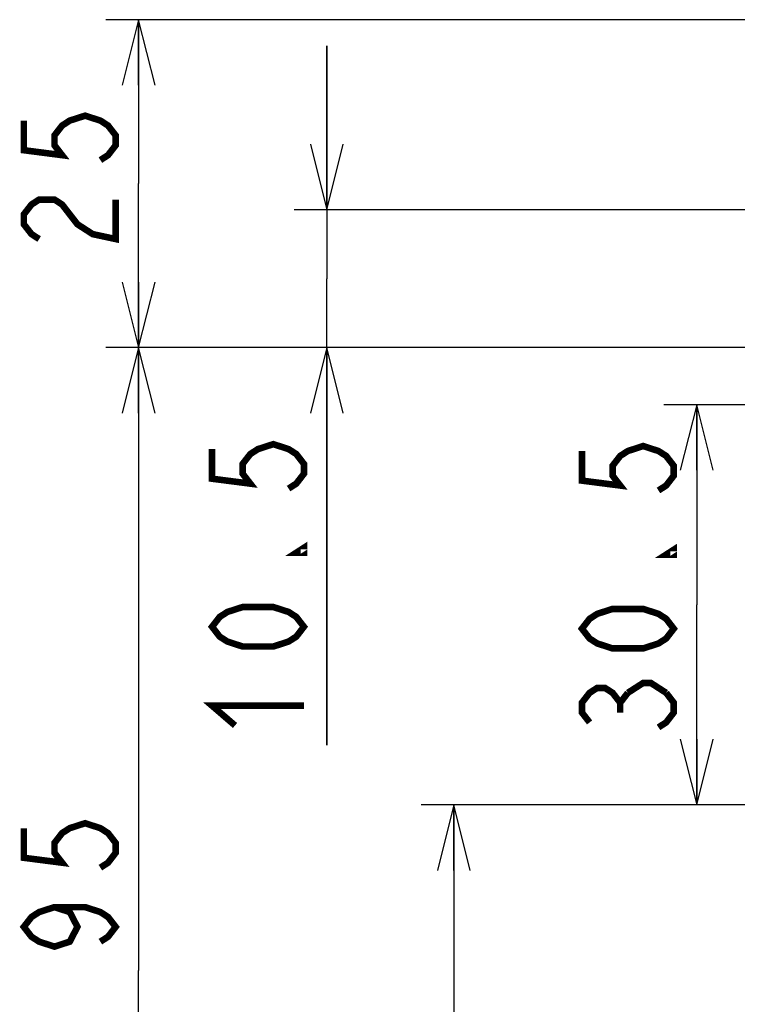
# Model space of a CAD drawing. Extents: x 29 to 410, y 33 to 287.
# Tile 22 of 33: x 212 to 234, y 128 to 158. Entities that reach past the tile are written whole.
import ezdxf

# ---------------------------------------------------------------- set-up
doc = ezdxf.new("R2010")
doc.units = 0
doc.header["$LTSCALE"] = 23.1
doc.layers.get('0').update_dxf_attribs({"linetype": 'CONTINUOUS'})
doc.layers.add('ALL_DIM', color=7, linetype='CONTINUOUS')
doc.dimstyles.get("Standard").update_dxf_attribs({"dimtxt": 2.5, "dimasz": 2.5, "dimexe": 1.25, "dimexo": 0.625, "dimtad": 1, "dimcen": 2.5, "dimazin": 3, "dimtfac": 1, "dimtmove": 0, "dimatfit": 3})

# ---------------------------------------------------------------- blocks, each defined once
blk = doc.blocks.new('_OPEN')
at = {"color": 0, "linetype": 'BYBLOCK'}
for p, q in [((0, 0), (-1, 0.25)), ((-1, -0.25), (0, 0)), ((-1, 0), (0, 0))]:
    blk.add_line(p, q, dxfattribs=at)
blk = doc.blocks.new('*D27')
at = {"layer": 'ALL_DIM', "color": 2, "linetype": 'CONTINUOUS'}
for p, q in [((250.882, 134.387), (224.281, 134.387)), ((225.281, 134.387), (225.281, 122.367)), ((225.281, 110.347), (225.281, 122.367)), ((242.382, 110.347), (224.281, 110.347))]:
    blk.add_line(p, q, dxfattribs=at)
at = {"layer": 'ALL_DIM', "color": 2, "linetype": 'CONTINUOUS', "xscale": 2, "yscale": 2, "zscale": 2}
for p, rotation in [((225.281, 134.387), 90), ((225.281, 110.347), 270)]:
    blk.add_blockref('_OPEN', p, dxfattribs=dict(at, rotation=rotation))
blk = doc.blocks.new('*D29')
at = {"layer": 'ALL_DIM', "color": 2, "linetype": 'CONTINUOUS'}
for p, q in [((253.493, 146.587), (231.687, 146.587)), ((232.687, 146.587), (232.687, 140.487)), ((232.687, 134.387), (232.687, 140.487)), ((250.882, 134.387), (231.687, 134.387))]:
    blk.add_line(p, q, dxfattribs=at)
at = {"layer": 'ALL_DIM', "color": 2, "linetype": 'CONTINUOUS', "xscale": 2, "yscale": 2, "zscale": 2}
for p, rotation in [((232.687, 146.587), 90), ((232.687, 134.387), 270)]:
    blk.add_blockref('_OPEN', p, dxfattribs=dict(at, rotation=rotation))
blk = doc.blocks.new('*D37')
at = {"layer": 'ALL_DIM', "color": 2, "linetype": 'CONTINUOUS'}
for p, q in [((274.582, 148.329), (214.671, 148.329)), ((215.671, 148.329), (215.671, 129.338)), ((215.671, 110.347), (215.671, 129.338)), ((245.482, 110.347), (214.671, 110.347))]:
    blk.add_line(p, q, dxfattribs=at)
at = {"layer": 'ALL_DIM', "color": 2, "linetype": 'CONTINUOUS', "xscale": 2, "yscale": 2, "zscale": 2}
for p, rotation in [((215.671, 148.329), 90), ((215.671, 110.347), 270)]:
    blk.add_blockref('_OPEN', p, dxfattribs=dict(at, rotation=rotation))
blk = doc.blocks.new('*D38')
at = {"layer": 'ALL_DIM', "color": 2, "linetype": 'CONTINUOUS'}
for p, q in [((221.41, 152.529), (221.41, 157.529)), ((221.41, 157.529), (221.41, 150.429)), ((273.582, 152.529), (220.41, 152.529)), ((221.41, 136.204), (221.41, 150.429)), ((274.582, 148.329), (220.41, 148.329)), ((221.41, 148.329), (221.41, 136.204))]:
    blk.add_line(p, q, dxfattribs=at)
at = {"layer": 'ALL_DIM', "color": 2, "linetype": 'CONTINUOUS', "xscale": 2, "yscale": 2, "zscale": 2}
for p, rotation in [((221.41, 152.529), 270), ((221.41, 148.329), 90)]:
    blk.add_blockref('_OPEN', p, dxfattribs=dict(at, rotation=rotation))
blk = doc.blocks.new('*D39')
at = {"layer": 'ALL_DIM', "color": 2, "linetype": 'CONTINUOUS'}
for p, q in [((272.382, 158.329), (214.671, 158.329)), ((215.671, 158.329), (215.671, 153.329)), ((215.671, 148.329), (215.671, 153.329)), ((274.582, 148.329), (214.671, 148.329))]:
    blk.add_line(p, q, dxfattribs=at)
at = {"layer": 'ALL_DIM', "color": 2, "linetype": 'CONTINUOUS', "xscale": 2, "yscale": 2, "zscale": 2}
for p, rotation in [((215.671, 158.329), 90), ((215.671, 148.329), 270)]:
    blk.add_blockref('_OPEN', p, dxfattribs=dict(at, rotation=rotation))

msp = doc.modelspace()

# ---------------------------------------------------------------- linework, layer by layer
at = {"layer": 'ALL_DIM', "color": 2, "linetype": 'CONTINUOUS', "const_width": 0.2}
for points in [[(212.171, 155.252), (212.171, 154.349), (213.338, 154.198), (213.105, 154.499), (213.105, 154.8), (213.338, 155.101), (213.571, 155.252), (214.038, 155.402), (214.505, 155.252), (214.738, 155.101), (214.971, 154.8), (214.971, 154.499), (214.738, 154.198), (214.505, 154.048)], [(212.638, 151.64), (212.405, 151.79), (212.171, 152.091), (212.171, 152.392), (212.405, 152.693), (212.638, 152.844), (213.105, 152.844), (213.338, 152.693), (213.571, 152.392), (213.805, 152.091), (214.271, 151.79), (214.971, 151.64), (214.971, 152.844)], [(217.91, 145.234), (217.91, 144.331), (219.077, 144.181), (218.843, 144.482), (218.843, 144.783), (219.077, 145.084), (219.31, 145.234), (219.777, 145.385), (220.243, 145.234), (220.477, 145.084), (220.71, 144.783), (220.71, 144.482), (220.477, 144.181), (220.243, 144.03)], [(229.187, 145.176), (229.187, 144.273), (230.354, 144.123), (230.121, 144.424), (230.121, 144.725), (230.354, 145.026), (230.587, 145.176), (231.054, 145.327), (231.521, 145.176), (231.754, 145.026), (231.987, 144.725), (231.987, 144.424), (231.754, 144.123), (231.521, 143.972)], [(220.71, 142.224), (220.71, 142.074), (220.477, 142.074), (220.71, 142.224)], [(231.987, 142.166), (231.987, 142.016), (231.754, 142.016), (231.987, 142.166)], [(220.71, 139.816), (220.477, 139.515), (220.243, 139.365), (219.777, 139.214), (218.843, 139.214), (218.377, 139.365), (218.143, 139.515), (217.91, 139.816), (218.143, 140.117), (218.377, 140.268), (218.843, 140.418), (219.777, 140.418), (220.243, 140.268), (220.477, 140.117), (220.71, 139.816)], [(231.987, 139.758), (231.754, 139.457), (231.521, 139.307), (231.054, 139.156), (230.121, 139.156), (229.654, 139.307), (229.421, 139.457), (229.187, 139.758), (229.421, 140.059), (229.654, 140.21), (230.121, 140.36), (231.054, 140.36), (231.521, 140.21), (231.754, 140.059), (231.987, 139.758)], [(230.587, 137.802), (231.054, 138.103), (231.287, 138.103), (231.754, 137.802)], [(229.421, 136.899), (229.187, 137.2), (229.187, 137.501), (229.421, 137.802), (229.654, 137.952), (229.887, 137.952), (230.121, 137.802), (230.354, 137.501), (230.587, 137.802)], [(231.754, 137.802), (231.987, 137.501), (231.987, 137.2), (231.754, 136.899), (231.521, 136.748)], [(230.354, 137.2), (230.354, 137.501)], [(218.61, 136.806), (217.91, 137.408), (220.71, 137.408)], [(212.171, 133.674), (212.171, 132.771), (213.338, 132.621), (213.105, 132.922), (213.105, 133.223), (213.338, 133.524), (213.571, 133.674), (214.038, 133.825), (214.505, 133.674), (214.738, 133.524), (214.971, 133.223), (214.971, 132.922), (214.738, 132.621), (214.505, 132.47)], [(213.105, 131.266), (213.571, 131.116), (213.805, 130.664), (213.571, 130.213), (213.105, 130.062), (212.638, 130.213), (212.405, 130.363), (212.171, 130.664), (212.405, 130.965), (212.638, 131.116), (213.105, 131.266), (214.038, 131.266), (214.505, 131.116), (214.738, 130.965), (214.971, 130.664), (214.738, 130.363), (214.505, 130.213)]]:
    msp.add_lwpolyline(points, dxfattribs=at)

# ---------------------------------------------------------------- dimensions: what is measured, and where the dimension line sits
at = {"layer": 'ALL_DIM', "color": 2, "linetype": 'CONTINUOUS'}
for base, p1, p2, angle, picture, middle in [((215.671, 148.329), (272.382, 158.329), (274.582, 148.329), 270, '*D39', (214.971, 151.038)), ((221.41, 152.529), (274.582, 148.329), (273.582, 152.529), 90, '*D38', (220.71, 136.204)), ((215.671, 148.329), (245.482, 110.347), (274.582, 148.329), 90, '*D37', (214.971, 129.46)), ((232.687, 146.587), (250.882, 134.387), (253.493, 146.587), 90, '*D29', (231.987, 136.146)), ((225.281, 134.387), (242.382, 110.347), (250.882, 134.387), 90, '*D27', (224.581, 119.162))]:
    dim = msp.add_linear_dim(base=base, p1=p1, p2=p2, angle=angle, dimstyle='Standard', dxfattribs=at)
    dim.commit()
    dim.dimension.update_dxf_attribs({"geometry": picture, "text_midpoint": middle, "dimtype": 128})

doc.saveas('drawing.dxf')
